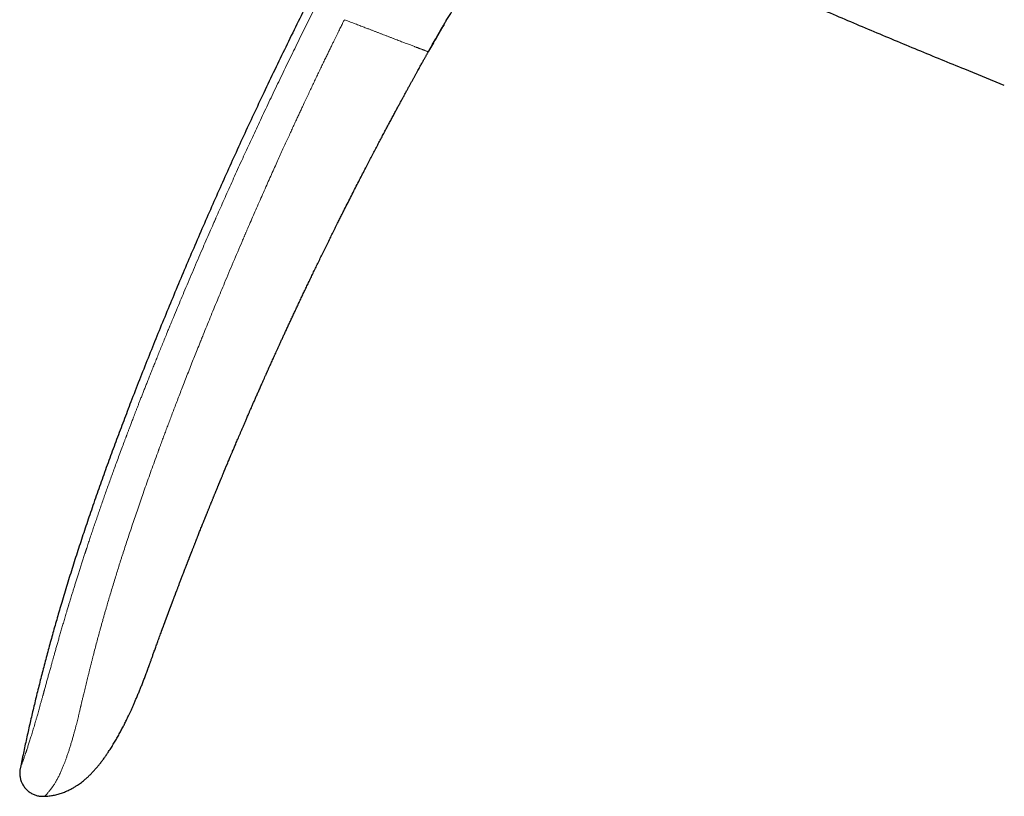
# Model space of a CAD drawing. Header units: millimetres. Extents: x 8 to 755, y 12 to 435.
# Tile 1 of 53: x 29 to 91, y 336 to 385. Entities that reach past the tile are written whole.
import ezdxf

# ---------------------------------------------------------------- set-up
doc = ezdxf.new("R2010")
doc.units = ezdxf.units.MM

msp = doc.modelspace()

# ---------------------------------------------------------------- linework, layer by layer
at = {"color": 7, "linetype": 'Continuous', "lineweight": 30}
for p, q in [((55.067, 383.331), (54.768, 382.799)), ((90.914, 380.654), (88.434, 381.662)), ((30.321, 336.002), (30.364, 335.997)), ((30.321, 336.001), (30.364, 335.997)), ((30.606, 335.987), (30.652, 335.987)), ((30.622, 335.987), (30.652, 335.988)), ((30.654, 335.99), (30.652, 335.987)), ((30.652, 335.987), (30.652, 335.987))]:
    msp.add_line(p, q, dxfattribs=at)
at = {"color": 7, "linetype": 'Continuous', "lineweight": 30, "flags": 128}
msp.add_lwpolyline([(37.164, 344.045), (37.164, 344.045), (37.164, 344.045), (37.163, 344.045), (37.163, 344.044), (37.163, 344.043), (37.162, 344.041), (37.162, 344.041), (37.162, 344.041), (37.162, 344.041), (37.162, 344.041), (37.162, 344.042), (37.163, 344.042), (37.163, 344.042), (37.163, 344.042), (37.163, 344.042)], dxfattribs=at)
at = {"color": 7, "linetype": 'Continuous', "lineweight": 30}
for points, knots in [([(78.5, 434.396), (78.156, 433.973), (77.469, 433.128), (76.45, 431.852), (75.439, 430.573), (74.439, 429.29), (73.448, 428.002), (72.485, 426.734), (71.55, 425.488), (70.642, 424.262), (69.742, 423.032), (68.85, 421.798), (67.967, 420.561), (67.092, 419.32), (66.225, 418.075), (65.367, 416.826), (64.517, 415.574), (63.679, 414.325), (62.855, 413.08), (62.043, 411.839), (61.239, 410.594), (60.438, 409.338), (59.64, 408.071), (58.845, 406.792), (58.058, 405.51), (57.278, 404.224), (56.511, 402.941), (55.756, 401.663), (55.013, 400.389), (54.277, 399.111), (53.543, 397.821), (52.812, 396.518), (52.084, 395.203), (51.363, 393.884), (50.649, 392.562), (49.943, 391.236), (49.245, 389.905), (48.54, 388.546), (47.829, 387.156), (47.114, 385.736), (46.406, 384.312), (45.706, 382.884), (45.015, 381.451), (44.344, 380.042), (43.693, 378.656), (43.063, 377.294), (42.439, 375.929), (41.823, 374.559), (41.213, 373.186), (40.61, 371.809), (40.014, 370.428), (39.424, 369.044), (38.84, 367.656), (38.266, 366.273), (37.703, 364.894), (37.15, 363.52), (36.605, 362.143), (36.095, 360.831), (35.619, 359.586), (35.177, 358.409), (34.742, 357.228), (34.315, 356.045), (33.896, 354.86), (33.494, 353.693), (33.108, 352.547), (32.739, 351.422), (32.379, 350.293), (32.028, 349.162), (31.706, 348.091), (31.412, 347.081), (31.143, 346.132), (30.883, 345.182), (30.629, 344.229), (30.384, 343.275), (30.151, 342.337), (29.93, 341.416), (29.72, 340.511), (29.517, 339.604), (29.321, 338.696), (29.196, 338.089), (29.134, 337.786)], [0, 0, 0, 0, 0.014954, 0.029882, 0.044786, 0.059666, 0.074523, 0.089358, 0.103326, 0.117276, 0.131208, 0.145123, 0.159023, 0.172907, 0.186776, 0.200631, 0.214473, 0.228302, 0.241872, 0.255431, 0.26898, 0.282519, 0.296295, 0.310062, 0.32382, 0.337571, 0.351315, 0.364808, 0.378295, 0.391776, 0.405254, 0.419002, 0.432747, 0.446489, 0.460229, 0.473968, 0.487705, 0.501442, 0.515979, 0.530517, 0.545057, 0.559598, 0.574142, 0.58869, 0.602409, 0.616132, 0.62986, 0.643592, 0.65733, 0.671074, 0.684824, 0.698583, 0.712349, 0.726124, 0.73966, 0.753202, 0.766749, 0.7803, 0.7918, 0.803301, 0.814802, 0.826303, 0.837802, 0.849299, 0.860136, 0.87097, 0.881802, 0.892629, 0.903453, 0.912471, 0.921486, 0.930498, 0.939509, 0.948518, 0.957526, 0.96602, 0.974513, 0.983008, 0.991503, 1, 1, 1, 1]), ([(55.532, 384.141), (55.532, 384.141), (55.532, 384.141), (55.535, 384.147), (55.541, 384.157), (55.549, 384.171), (55.559, 384.188), (55.572, 384.21), (55.587, 384.236), (55.605, 384.267), (55.628, 384.306), (55.656, 384.353), (55.687, 384.406), (55.719, 384.461), (55.751, 384.515), (55.783, 384.568), (55.814, 384.621), (55.845, 384.672), (55.892, 384.75), (55.955, 384.854), (56.034, 384.983), (56.113, 385.113), (56.194, 385.243), (56.248, 385.33), (56.275, 385.373)], [0, 0, 0, 0, 0.028629, 0.062809, 0.093567, 0.114747, 0.134859, 0.154711, 0.175344, 0.19789, 0.223357, 0.259275, 0.298069, 0.337512, 0.376237, 0.414276, 0.451771, 0.488853, 0.525641, 0.619215, 0.71315, 0.808385, 0.904231, 1, 1, 1, 1]), ([(88.434, 381.662), (87.944, 381.862), (86.963, 382.262), (85.494, 382.868), (84.026, 383.479), (82.561, 384.094), (81.098, 384.713), (80.124, 385.13), (79.637, 385.339)], [0, 0, 0, 0, 0.1666667, 0.3333333, 0.5, 0.6666667, 0.8333333, 1, 1, 1, 1]), ([(54.745, 382.759), (54.747, 382.762), (54.756, 382.778), (54.774, 382.81), (54.8, 382.858), (54.832, 382.914), (54.868, 382.978), (54.906, 383.047), (54.947, 383.118), (54.994, 383.203), (55.049, 383.299), (55.11, 383.407), (55.171, 383.515), (55.228, 383.614), (55.278, 383.703), (55.323, 383.781), (55.366, 383.855), (55.403, 383.92), (55.435, 383.975), (55.461, 384.021), (55.486, 384.063), (55.508, 384.1), (55.527, 384.134), (55.542, 384.159), (55.554, 384.179), (55.562, 384.193), (55.568, 384.204), (55.573, 384.213), (55.576, 384.217), (55.576, 384.217), (55.576, 384.217)], [0, 0, 0, 0, 0.006756, 0.030982, 0.056961, 0.090882, 0.127729, 0.167074, 0.208345, 0.251004, 0.312339, 0.374659, 0.436991, 0.498407, 0.545471, 0.591095, 0.635002, 0.677021, 0.707583, 0.737113, 0.765764, 0.793787, 0.821542, 0.849497, 0.870936, 0.89306, 0.916136, 0.940387, 0.974619, 1, 1, 1, 1]), ([(55.735, 384.487), (55.623, 384.297), (55.4, 383.917), (55.182, 383.534), (55.074, 383.343)], [0, 0, 0, 0, 0.501422, 1, 1, 1, 1]), ([(41.718, 355.89), (41.731, 355.923), (41.758, 355.987), (41.796, 356.08), (41.833, 356.169), (41.943, 356.434), (42.08, 356.761), (42.222, 357.1), (42.279, 357.236), (42.3, 357.287), (42.307, 357.303), (42.314, 357.319), (42.32, 357.334), (42.326, 357.347), (42.338, 357.377), (42.359, 357.425), (42.39, 357.499), (42.425, 357.583), (42.464, 357.676), (42.508, 357.778), (42.555, 357.891), (42.607, 358.013), (42.663, 358.144), (42.723, 358.285), (42.787, 358.436), (42.856, 358.596), (42.927, 358.763), (43.001, 358.935), (43.077, 359.112), (43.157, 359.298), (43.241, 359.493), (43.315, 359.664), (43.378, 359.811), (43.416, 359.899), (43.439, 359.952), (43.447, 359.969), (43.453, 359.982), (43.458, 359.995), (43.464, 360.008), (43.47, 360.021), (43.498, 360.086), (43.547, 360.2), (43.619, 360.364), (43.696, 360.54), (43.781, 360.736), (43.876, 360.951), (43.975, 361.176), (44.079, 361.411), (44.187, 361.655), (44.286, 361.879), (44.376, 362.081), (44.451, 362.251), (44.512, 362.387), (44.548, 362.466), (44.561, 362.495), (44.564, 362.503), (44.568, 362.511), (44.572, 362.519), (44.575, 362.527), (44.579, 362.535), (44.587, 362.554), (44.601, 362.586), (44.622, 362.633), (44.647, 362.688), (44.675, 362.75), (44.706, 362.819), (44.742, 362.9), (44.784, 362.993), (44.832, 363.098), (44.883, 363.213), (44.939, 363.338), (45, 363.47), (45.064, 363.612), (45.132, 363.762), (45.204, 363.92), (45.281, 364.09), (45.363, 364.269), (45.45, 364.46), (45.541, 364.659), (45.637, 364.868), (45.738, 365.087), (45.843, 365.315), (45.951, 365.548), (46.062, 365.786), (46.175, 366.029), (46.292, 366.28), (46.413, 366.54), (46.539, 366.808), (46.669, 367.084), (46.8, 367.361), (46.931, 367.637), (47.062, 367.912), (47.197, 368.195), (47.335, 368.484), (47.477, 368.781), (47.623, 369.084), (47.773, 369.394), (47.927, 369.712), (48.085, 370.036), (48.247, 370.367), (48.413, 370.705), (48.576, 371.036), (48.735, 371.359), (48.891, 371.673), (49.017, 371.927), (49.113, 372.119), (49.177, 372.247), (49.241, 372.375), (49.306, 372.505), (49.371, 372.635), (49.487, 372.865), (49.651, 373.191), (49.863, 373.609), (50.07, 374.017), (50.274, 374.416), (50.474, 374.805), (50.67, 375.185), (50.856, 375.546), (51.033, 375.887), (51.202, 376.21), (51.367, 376.525), (51.528, 376.833), (51.685, 377.132), (51.839, 377.424), (51.99, 377.707), (52.136, 377.983), (52.279, 378.251), (52.418, 378.511), (52.553, 378.763), (52.683, 379.004), (52.805, 379.232), (52.922, 379.448), (53.036, 379.658), (53.146, 379.861), (53.253, 380.058), (53.359, 380.251), (53.461, 380.439), (53.56, 380.62), (53.655, 380.793), (53.746, 380.959), (53.833, 381.117), (53.919, 381.273), (54.003, 381.426), (54.086, 381.576), (54.164, 381.716), (54.237, 381.848), (54.304, 381.969), (54.366, 382.08), (54.422, 382.18), (54.473, 382.273), (54.521, 382.358), (54.564, 382.435), (54.602, 382.504), (54.637, 382.566), (54.667, 382.619), (54.692, 382.665), (54.714, 382.703), (54.731, 382.734), (54.74, 382.751), (54.745, 382.759)], [0, 0, 0, 0, 0.0035617, 0.0069904, 0.0101006, 0.0132107, 0.0357806, 0.0457113, 0.0500809, 0.0506531, 0.0512253, 0.0517975, 0.0523697, 0.0529419, 0.0532325, 0.0555618, 0.0582417, 0.0612722, 0.0646534, 0.0683852, 0.0724677, 0.0769008, 0.0816845, 0.0868189, 0.0923039, 0.0981395, 0.1043258, 0.1104797, 0.1169453, 0.1237227, 0.1308117, 0.1382125, 0.1424836, 0.1468521, 0.1478122, 0.148282, 0.1487539, 0.1492279, 0.1497038, 0.1501818, 0.1506619, 0.1568339, 0.1626131, 0.1686456, 0.1761574, 0.1840282, 0.192258, 0.2008468, 0.2097946, 0.2191013, 0.2254404, 0.2319359, 0.2377813, 0.2403916, 0.2406861, 0.2409808, 0.2412759, 0.2415712, 0.2418669, 0.2421628, 0.242459, 0.2439159, 0.2456466, 0.2476511, 0.2499294, 0.2524816, 0.2553075, 0.258827, 0.2626956, 0.2669131, 0.2714796, 0.2763951, 0.2815626, 0.2870667, 0.2929075, 0.2990849, 0.3057355, 0.3127366, 0.3200882, 0.3277903, 0.335843, 0.3442462, 0.353, 0.3616435, 0.3706036, 0.3798803, 0.3894735, 0.3993833, 0.4096097, 0.4201526, 0.430095, 0.4403035, 0.4507779, 0.4615183, 0.4725248, 0.4837972, 0.4953356, 0.50714, 0.5192104, 0.5315469, 0.5441493, 0.5570177, 0.5685619, 0.5803122, 0.5922684, 0.5970218, 0.6018071, 0.6066241, 0.6114729, 0.6163535, 0.6212659, 0.6372941, 0.6529764, 0.6683131, 0.683304, 0.6979492, 0.7122486, 0.7262023, 0.7386894, 0.7508861, 0.7627922, 0.7744079, 0.785733, 0.7967676, 0.8075116, 0.8179652, 0.8281282, 0.8380008, 0.8475828, 0.8568743, 0.8653688, 0.873605, 0.8815829, 0.8893026, 0.896764, 0.9042009, 0.9113622, 0.9182478, 0.9248578, 0.9311922, 0.937251, 0.9430341, 0.9490773, 0.9547869, 0.960163, 0.9652056, 0.9699148, 0.9740667, 0.9779196, 0.9814735, 0.9847282, 0.9876839, 0.9903406, 0.9926981, 0.9947567, 0.9965161, 0.9979765, 0.9991378, 1, 1, 1, 1]), ([(38.012, 346.391), (38.016, 346.403), (38.024, 346.424), (38.035, 346.453), (38.044, 346.479), (38.053, 346.502), (38.062, 346.528), (38.073, 346.558), (38.087, 346.596), (38.103, 346.638), (38.12, 346.684), (38.135, 346.725), (38.148, 346.762), (38.162, 346.799), (38.178, 346.841), (38.193, 346.883), (38.208, 346.924), (38.223, 346.964), (38.236, 346.999), (38.245, 347.024), (38.252, 347.042), (38.259, 347.062), (38.268, 347.086), (38.277, 347.11), (38.286, 347.133), (38.292, 347.151), (38.298, 347.167), (38.304, 347.183), (38.312, 347.203), (38.32, 347.226), (38.329, 347.249), (38.337, 347.271), (38.345, 347.292), (38.354, 347.317), (38.364, 347.344), (38.375, 347.374), (38.385, 347.402), (38.395, 347.426), (38.404, 347.45), (38.414, 347.477), (38.424, 347.506), (38.435, 347.535), (38.445, 347.562), (38.455, 347.588), (38.465, 347.615), (38.475, 347.641), (38.484, 347.667), (38.493, 347.69), (38.501, 347.712), (38.51, 347.736), (38.52, 347.763), (38.531, 347.792), (38.543, 347.825), (38.557, 347.861), (38.573, 347.905), (38.591, 347.951), (38.608, 347.998), (38.624, 348.04), (38.638, 348.076), (38.65, 348.108), (38.66, 348.136), (38.671, 348.163), (38.681, 348.19), (38.692, 348.219), (38.705, 348.254), (38.72, 348.295), (38.741, 348.35), (38.765, 348.415), (38.792, 348.486), (38.816, 348.549), (38.837, 348.605), (38.855, 348.652), (38.87, 348.691), (38.882, 348.724), (38.893, 348.753), (38.905, 348.784), (38.917, 348.817), (38.932, 348.855), (38.949, 348.901), (38.971, 348.957), (38.996, 349.024), (39.026, 349.101), (39.059, 349.189), (39.095, 349.283), (39.132, 349.382), (39.172, 349.485), (39.213, 349.593), (39.255, 349.703), (39.296, 349.81), (39.336, 349.913), (39.378, 350.021), (39.42, 350.132), (39.463, 350.244), (39.503, 350.346), (39.535, 350.429), (39.561, 350.496), (39.581, 350.549), (39.601, 350.599), (39.619, 350.647), (39.637, 350.693), (39.653, 350.735), (39.669, 350.776), (39.685, 350.818), (39.703, 350.864), (39.722, 350.912), (39.74, 350.959), (39.757, 351.003), (39.774, 351.046), (39.79, 351.087), (39.805, 351.126), (39.819, 351.161), (39.833, 351.197), (39.848, 351.237), (39.865, 351.28), (39.884, 351.328), (39.906, 351.385), (39.933, 351.453), (39.964, 351.533), (39.998, 351.619), (40.031, 351.704), (40.063, 351.786), (40.093, 351.86), (40.12, 351.929), (40.145, 351.993), (40.168, 352.051), (40.19, 352.108), (40.213, 352.167), (40.238, 352.23), (40.265, 352.297), (40.3, 352.386), (40.342, 352.492), (40.393, 352.621), (40.446, 352.754), (40.499, 352.888), (40.55, 353.015), (40.6, 353.142), (40.653, 353.273), (40.697, 353.383), (40.73, 353.466), (40.752, 353.521), (40.775, 353.579), (40.8, 353.641), (40.826, 353.706), (40.852, 353.768), (40.877, 353.833), (40.905, 353.901), (40.936, 353.978), (40.968, 354.058), (41, 354.136), (41.031, 354.212), (41.059, 354.281), (41.085, 354.346), (41.11, 354.408), (41.135, 354.468), (41.16, 354.531), (41.188, 354.598), (41.216, 354.667), (41.243, 354.734), (41.269, 354.799), (41.295, 354.861), (41.319, 354.921), (41.344, 354.981), (41.367, 355.039), (41.391, 355.096), (41.414, 355.153), (41.438, 355.212), (41.463, 355.271), (41.488, 355.333), (41.514, 355.396), (41.54, 355.46), (41.564, 355.518), (41.581, 355.56), (41.593, 355.588), (41.601, 355.607), (41.61, 355.63), (41.622, 355.659), (41.637, 355.694), (41.654, 355.735), (41.673, 355.782), (41.695, 355.835), (41.71, 355.872), (41.718, 355.892)], [0, 0, 0, 0, 0.004371, 0.008068, 0.011106, 0.013763, 0.0162, 0.020474, 0.024638, 0.029982, 0.035592, 0.041004, 0.044691, 0.048654, 0.054127, 0.059256, 0.06339, 0.068289, 0.072988, 0.075111, 0.076989, 0.079216, 0.081872, 0.084906, 0.08756, 0.089574, 0.090959, 0.092708, 0.094997, 0.097767, 0.100363, 0.102597, 0.105033, 0.107572, 0.110667, 0.114171, 0.117252, 0.119778, 0.122197, 0.125169, 0.128503, 0.13173, 0.134615, 0.137342, 0.140028, 0.143162, 0.145928, 0.148177, 0.150578, 0.153056, 0.155921, 0.159168, 0.162334, 0.166302, 0.170712, 0.176133, 0.181042, 0.185339, 0.18945, 0.192435, 0.195339, 0.198164, 0.200909, 0.20376, 0.207305, 0.211589, 0.216565, 0.224494, 0.231952, 0.238539, 0.244247, 0.249169, 0.253201, 0.256393, 0.259336, 0.262203, 0.265842, 0.269552, 0.274098, 0.279979, 0.286909, 0.29489, 0.303924, 0.314014, 0.323896, 0.33462, 0.346105, 0.357361, 0.368597, 0.379263, 0.389355, 0.401971, 0.413553, 0.424099, 0.433608, 0.43938, 0.44484, 0.450034, 0.454962, 0.459624, 0.46428, 0.468044, 0.472387, 0.47731, 0.482463, 0.487306, 0.491833, 0.496043, 0.500634, 0.504625, 0.508073, 0.511717, 0.515786, 0.520278, 0.525194, 0.530555, 0.538035, 0.546344, 0.555483, 0.5646, 0.572985, 0.580742, 0.587888, 0.59444, 0.600412, 0.60604, 0.61208, 0.618674, 0.625683, 0.633063, 0.646295, 0.658792, 0.673214, 0.687545, 0.700587, 0.712933, 0.726887, 0.741485, 0.747243, 0.752876, 0.758653, 0.765176, 0.772289, 0.778847, 0.784658, 0.792366, 0.800313, 0.808583, 0.817344, 0.824816, 0.83221, 0.838929, 0.845195, 0.851356, 0.857777, 0.864944, 0.872318, 0.879275, 0.88597, 0.892445, 0.898729, 0.904863, 0.911171, 0.916742, 0.922852, 0.929068, 0.935207, 0.941233, 0.948393, 0.955121, 0.961239, 0.966554, 0.968234, 0.970005, 0.972399, 0.975445, 0.979145, 0.983415, 0.988314, 0.993842, 1, 1, 1, 1]), ([(37.163, 344.042), (37.163, 344.043), (37.164, 344.045), (37.168, 344.058), (37.175, 344.078), (37.186, 344.107), (37.199, 344.144), (37.215, 344.189), (37.234, 344.242), (37.256, 344.303), (37.28, 344.371), (37.307, 344.446), (37.336, 344.528), (37.368, 344.618), (37.403, 344.714), (37.44, 344.817), (37.479, 344.927), (37.521, 345.043), (37.565, 345.165), (37.612, 345.294), (37.661, 345.43), (37.713, 345.573), (37.766, 345.72), (37.821, 345.871), (37.878, 346.025), (37.936, 346.185), (37.981, 346.309), (38.008, 346.381), (38.014, 346.398)], [0, 0, 0, 0, 0.039776, 0.079465, 0.119141, 0.158876, 0.198745, 0.238819, 0.279171, 0.319403, 0.359322, 0.399002, 0.438513, 0.477931, 0.517329, 0.556782, 0.595905, 0.634961, 0.674032, 0.713198, 0.752538, 0.792132, 0.832058, 0.870933, 0.909922, 0.94909, 0.988497, 1, 1, 1, 1]), ([(30.654, 335.989), (30.7, 335.991), (30.794, 335.995), (30.936, 336.009), (31.079, 336.028), (31.217, 336.052), (31.356, 336.083), (31.497, 336.119), (31.638, 336.161), (31.772, 336.206), (31.899, 336.254), (32.019, 336.304), (32.136, 336.357), (32.25, 336.412), (32.36, 336.47), (32.462, 336.527), (32.557, 336.582), (32.644, 336.636), (32.74, 336.699), (32.849, 336.774), (32.972, 336.864), (33.105, 336.97), (33.249, 337.091), (33.403, 337.231), (33.556, 337.381), (33.708, 337.539), (33.858, 337.706), (34.004, 337.879), (34.146, 338.056), (34.284, 338.235), (34.419, 338.419), (34.549, 338.605), (34.692, 338.816), (34.846, 339.053), (35.008, 339.316), (35.161, 339.577), (35.307, 339.836), (35.423, 340.05), (35.513, 340.219), (35.577, 340.343), (35.64, 340.466), (35.702, 340.589), (35.764, 340.713), (35.827, 340.842), (35.892, 340.977), (35.963, 341.128), (36.041, 341.295), (36.125, 341.479), (36.212, 341.674), (36.302, 341.879), (36.395, 342.095), (36.49, 342.321), (36.585, 342.551), (36.68, 342.783), (36.774, 343.019), (36.869, 343.263), (36.967, 343.517), (37.066, 343.779), (37.131, 343.957), (37.165, 344.048)], [0, 0, 0, 0, 0.012415, 0.025997, 0.039181, 0.051973, 0.064377, 0.07836, 0.091819, 0.104753, 0.11716, 0.129036, 0.140379, 0.152444, 0.163832, 0.174537, 0.184558, 0.193893, 0.202591, 0.216234, 0.230162, 0.244383, 0.262917, 0.281951, 0.301497, 0.321561, 0.342143, 0.363241, 0.383594, 0.404378, 0.4254, 0.446169, 0.466665, 0.49542, 0.52365, 0.551364, 0.57857, 0.605271, 0.6182, 0.631006, 0.643692, 0.656256, 0.668734, 0.681746, 0.695515, 0.710041, 0.72757, 0.746088, 0.765594, 0.786087, 0.807564, 0.830024, 0.853467, 0.87582, 0.899, 0.923007, 0.947843, 0.973507, 1, 1, 1, 1]), ([(29.134, 337.786), (29.127, 337.754), (29.114, 337.691), (29.099, 337.593), (29.091, 337.49), (29.09, 337.382), (29.1, 337.27), (29.12, 337.154), (29.15, 337.037), (29.185, 336.93), (29.215, 336.865), (29.227, 336.837)], [0, 0, 0, 0, 0.09895, 0.20034, 0.30595, 0.416741, 0.532903, 0.653908, 0.778651, 0.905658, 1, 1, 1, 1]), ([(29.227, 336.837), (29.231, 336.829), (29.25, 336.782), (29.295, 336.702), (29.361, 336.598), (29.436, 336.502), (29.516, 336.414), (29.603, 336.334), (29.694, 336.261), (29.79, 336.196), (29.889, 336.139), (29.992, 336.09), (30.097, 336.051), (30.206, 336.021), (30.317, 336), (30.432, 335.989), (30.544, 335.985), (30.618, 335.987), (30.652, 335.988)], [0, 0, 0, 0, 0.014952, 0.085775, 0.155593, 0.224167, 0.291686, 0.358447, 0.424559, 0.49001, 0.554767, 0.618864, 0.682467, 0.745922, 0.809767, 0.874709, 0.941574, 1, 1, 1, 1])]:
    msp.add_open_spline(points, degree=3, knots=knots, dxfattribs=at)
at = {"color": 252, "linetype": 'Continuous', "lineweight": 0}
for points, knots in [([(29.134, 337.786), (29.134, 337.787), (29.135, 337.789), (29.141, 337.805), (29.151, 337.83), (29.164, 337.865), (29.18, 337.907), (29.197, 337.953), (29.211, 337.99), (29.219, 338.011), (29.222, 338.017), (29.224, 338.023), (29.226, 338.029), (29.228, 338.036), (29.231, 338.042), (29.238, 338.062), (29.252, 338.097), (29.272, 338.152), (29.294, 338.21), (29.317, 338.272), (29.341, 338.338), (29.366, 338.408), (29.392, 338.482), (29.42, 338.562), (29.45, 338.646), (29.476, 338.724), (29.501, 338.796), (29.521, 338.856), (29.535, 338.899), (29.543, 338.923), (29.545, 338.93), (29.548, 338.938), (29.55, 338.945), (29.553, 338.953), (29.567, 338.995), (29.592, 339.073), (29.631, 339.193), (29.671, 339.319), (29.713, 339.45), (29.755, 339.587), (29.799, 339.73), (29.845, 339.879), (29.892, 340.033), (29.94, 340.193), (29.989, 340.358), (30.039, 340.53), (30.091, 340.707), (30.144, 340.889), (30.194, 341.064), (30.242, 341.231), (30.287, 341.389), (30.333, 341.553), (30.381, 341.724), (30.432, 341.906), (30.487, 342.101), (30.529, 342.252), (30.556, 342.35), (30.567, 342.392), (30.579, 342.434), (30.591, 342.477), (30.603, 342.519), (30.615, 342.563), (30.627, 342.606), (30.655, 342.71), (30.702, 342.878), (30.767, 343.115), (30.835, 343.361), (30.907, 343.618), (30.981, 343.884), (31.041, 344.101), (31.087, 344.265), (31.114, 344.364), (31.14, 344.454), (31.162, 344.536), (31.185, 344.618), (31.209, 344.701), (31.247, 344.836), (31.3, 345.025), (31.37, 345.272), (31.443, 345.529), (31.519, 345.796), (31.599, 346.071), (31.681, 346.356), (31.766, 346.649), (31.855, 346.951), (31.947, 347.261), (32.035, 347.557), (32.104, 347.787), (32.142, 347.915), (32.156, 347.961), (32.159, 347.972), (32.163, 347.983), (32.166, 347.994), (32.179, 348.038), (32.203, 348.116), (32.24, 348.239), (32.281, 348.373), (32.326, 348.521), (32.378, 348.692), (32.439, 348.888), (32.508, 349.112), (32.58, 349.345), (32.656, 349.589), (32.736, 349.842), (32.82, 350.105), (32.907, 350.379), (32.994, 350.65), (33.081, 350.918), (33.144, 351.112), (33.186, 351.241), (33.206, 351.302), (33.226, 351.363), (33.246, 351.425), (33.265, 351.483), (33.282, 351.533), (33.324, 351.662), (33.394, 351.874), (33.495, 352.178), (33.6, 352.49), (33.707, 352.809), (33.818, 353.136), (33.93, 353.464), (34.044, 353.793), (34.158, 354.122), (34.275, 354.458), (34.396, 354.801), (34.519, 355.15), (34.646, 355.506), (34.776, 355.869), (34.91, 356.239), (35.046, 356.615), (35.191, 357.011), (35.344, 357.427), (35.5, 357.846), (35.624, 358.18), (35.705, 358.394), (35.737, 358.48), (35.749, 358.512), (35.752, 358.52), (35.756, 358.529), (35.759, 358.538), (35.762, 358.546), (35.765, 358.555), (35.771, 358.571), (35.781, 358.598), (35.796, 358.637), (35.813, 358.683), (35.834, 358.736), (35.857, 358.798), (35.884, 358.869), (35.914, 358.949), (35.947, 359.037), (35.984, 359.133), (36.023, 359.237), (36.066, 359.349), (36.112, 359.469), (36.161, 359.599), (36.215, 359.74), (36.273, 359.891), (36.335, 360.052), (36.4, 360.221), (36.469, 360.399), (36.543, 360.59), (36.623, 360.796), (36.708, 361.016), (36.798, 361.246), (36.892, 361.486), (36.99, 361.734), (37.091, 361.991), (37.196, 362.256), (37.305, 362.531), (37.419, 362.817), (37.538, 363.115), (37.663, 363.425), (37.791, 363.745), (37.925, 364.075), (38.063, 364.414), (38.205, 364.764), (38.336, 365.085), (38.435, 365.327), (38.487, 365.452), (38.505, 365.495), (38.508, 365.504), (38.512, 365.512), (38.515, 365.52), (38.518, 365.528), (38.547, 365.597), (38.622, 365.78), (38.782, 366.166), (39.069, 366.857), (39.486, 367.853), (39.999, 369.064), (40.52, 370.278), (40.936, 371.235), (41.202, 371.843), (41.31, 372.088), (41.35, 372.179), (41.363, 372.208), (41.375, 372.236), (41.388, 372.264), (41.4, 372.293), (41.483, 372.481), (41.638, 372.833), (41.868, 373.35), (42.103, 373.876), (42.343, 374.411), (42.588, 374.955), (42.839, 375.508), (43.087, 376.053), (43.334, 376.591), (43.578, 377.121), (43.827, 377.658), (44.081, 378.203), (44.339, 378.754), (44.603, 379.313), (44.871, 379.879), (45.144, 380.453), (45.422, 381.033), (45.706, 381.621), (45.994, 382.215), (46.282, 382.806), (46.569, 383.391), (46.855, 383.971), (47.146, 384.557), (47.442, 385.15), (47.642, 385.546), (47.742, 385.746)], [0, 0, 0, 0, 0.0088095, 0.0176061, 0.0263938, 0.0351767, 0.042905, 0.0506356, 0.0574425, 0.0582069, 0.0589714, 0.0597359, 0.0605005, 0.0612652, 0.06203, 0.0627949, 0.0685198, 0.0741151, 0.0795825, 0.0849236, 0.09014, 0.0952336, 0.1002065, 0.1051886, 0.1100482, 0.1147878, 0.1178518, 0.1208657, 0.1234772, 0.1238164, 0.124155, 0.1244929, 0.1248302, 0.1251668, 0.1255028, 0.1303664, 0.1351522, 0.1398647, 0.1445085, 0.1490885, 0.1536096, 0.1580772, 0.1624965, 0.1668733, 0.1712133, 0.1755223, 0.1798064, 0.1840717, 0.1883245, 0.1916566, 0.1950311, 0.198452, 0.2019232, 0.2054482, 0.2093922, 0.2134101, 0.2142084, 0.2150097, 0.2158141, 0.2166217, 0.2174323, 0.2182461, 0.2190631, 0.2198834, 0.2241048, 0.2284682, 0.2329766, 0.2376329, 0.2424394, 0.2473986, 0.249309, 0.2512415, 0.2526961, 0.2541346, 0.2555916, 0.2570672, 0.2585614, 0.2627669, 0.2671143, 0.271671, 0.2763751, 0.2812272, 0.2862279, 0.2913777, 0.2966769, 0.3021261, 0.3077256, 0.3122369, 0.3142515, 0.3144639, 0.3146497, 0.3148361, 0.3150232, 0.3152109, 0.3171542, 0.3191668, 0.3216533, 0.3242383, 0.3269217, 0.3306697, 0.3345944, 0.3386958, 0.3429738, 0.3474286, 0.3520602, 0.3568687, 0.3618539, 0.3663873, 0.3710577, 0.372125, 0.3731992, 0.3742803, 0.3753683, 0.3764633, 0.3773559, 0.3780275, 0.3832573, 0.3886264, 0.3941349, 0.3997827, 0.4055698, 0.4114963, 0.4172118, 0.4230513, 0.4290146, 0.4351019, 0.441313, 0.447648, 0.4541068, 0.4606895, 0.467396, 0.4742263, 0.4818824, 0.4896882, 0.496681, 0.4997945, 0.5011715, 0.5013264, 0.5014812, 0.5016362, 0.5017912, 0.5019462, 0.5021014, 0.5022565, 0.5028222, 0.5035188, 0.5043465, 0.5053052, 0.5063949, 0.50768, 0.5091096, 0.5106837, 0.5124021, 0.514265, 0.5162723, 0.518424, 0.5207201, 0.5232804, 0.5259991, 0.5288764, 0.531912, 0.535106, 0.5384584, 0.5422312, 0.5461862, 0.5503234, 0.5546429, 0.5591444, 0.5637429, 0.5685169, 0.5734666, 0.5785917, 0.5840024, 0.5895956, 0.5953715, 0.6013298, 0.6074706, 0.6137936, 0.6202989, 0.6248831, 0.6269274, 0.6271021, 0.6272461, 0.62739, 0.627534, 0.6276779, 0.6278219, 0.631329, 0.6375985, 0.6488155, 0.6689139, 0.691858, 0.7149143, 0.7352972, 0.7442935, 0.7482573, 0.7487766, 0.749296, 0.7498154, 0.7503349, 0.7508544, 0.751374, 0.7606815, 0.7701609, 0.779812, 0.789635, 0.7996297, 0.8097962, 0.8201344, 0.829762, 0.8395338, 0.8494499, 0.8595102, 0.8697147, 0.8800635, 0.8905565, 0.9011938, 0.9119754, 0.9229012, 0.9339714, 0.9451859, 0.9558919, 0.9667262, 0.977689, 0.9887802, 1, 1, 1, 1]), ([(49.476, 384.78), (49.461, 384.751), (49.43, 384.689), (49.381, 384.59), (49.327, 384.479), (49.266, 384.356), (49.2, 384.222), (49.129, 384.079), (49.055, 383.927), (48.977, 383.768), (48.894, 383.598), (48.806, 383.418), (48.709, 383.219), (48.603, 383.001), (48.487, 382.762), (48.365, 382.51), (48.237, 382.245), (48.103, 381.966), (47.964, 381.675), (47.822, 381.379), (47.679, 381.079), (47.536, 380.777), (47.387, 380.463), (47.234, 380.139), (47.076, 379.803), (46.946, 379.526), (46.848, 379.316), (46.785, 379.181), (46.726, 379.055), (46.669, 378.933), (46.611, 378.808), (46.552, 378.68), (46.491, 378.55), (46.407, 378.368), (46.297, 378.13), (46.16, 377.834), (46.016, 377.52), (45.863, 377.187), (45.702, 376.835), (45.536, 376.47), (45.365, 376.093), (45.186, 375.696), (44.998, 375.277), (44.801, 374.837), (44.598, 374.383), (44.391, 373.914), (44.178, 373.432), (43.969, 372.956), (43.764, 372.488), (43.564, 372.028), (43.417, 371.688), (43.325, 371.474), (43.293, 371.4), (43.267, 371.339), (43.245, 371.288), (43.222, 371.236), (43.2, 371.184), (43.145, 371.055), (42.91, 370.509), (42.501, 369.548), (41.983, 368.316), (41.501, 367.156), (41.054, 366.068), (40.753, 365.325), (40.592, 364.927), (40.569, 364.871), (40.547, 364.815), (40.524, 364.759), (40.502, 364.703), (40.479, 364.647), (40.453, 364.583), (40.371, 364.379), (40.242, 364.058), (40.071, 363.627), (39.901, 363.199), (39.727, 362.759), (39.55, 362.307), (39.38, 361.873), (39.219, 361.457), (39.065, 361.059), (38.918, 360.675), (38.776, 360.304), (38.64, 359.948), (38.511, 359.606), (38.386, 359.274), (38.266, 358.954), (38.151, 358.646), (38.053, 358.383), (37.972, 358.163), (37.908, 357.991), (37.865, 357.875), (37.843, 357.814), (37.838, 357.799), (37.832, 357.785), (37.827, 357.77), (37.822, 357.756), (37.816, 357.741), (37.811, 357.727), (37.739, 357.531), (37.603, 357.158), (37.405, 356.61), (37.212, 356.071), (37.025, 355.543), (36.844, 355.027), (36.669, 354.525), (36.5, 354.035), (36.337, 353.555), (36.179, 353.086), (36.025, 352.627), (35.877, 352.178), (35.734, 351.74), (35.629, 351.416), (35.561, 351.203), (35.527, 351.097), (35.493, 350.993), (35.46, 350.889), (35.426, 350.78), (35.387, 350.659), (35.32, 350.446), (35.227, 350.149), (35.106, 349.76), (34.985, 349.363), (34.862, 348.96), (34.746, 348.571), (34.634, 348.194), (34.54, 347.871), (34.461, 347.597), (34.396, 347.372), (34.332, 347.145), (34.267, 346.913), (34.201, 346.674), (34.122, 346.387), (34.031, 346.05), (33.927, 345.662), (33.822, 345.263), (33.735, 344.93), (33.668, 344.667), (33.619, 344.477), (33.57, 344.284), (33.521, 344.089), (33.471, 343.892), (33.422, 343.693), (33.359, 343.438), (33.283, 343.13), (33.196, 342.772), (33.12, 342.458), (33.055, 342.188), (33.003, 341.971), (32.968, 341.822), (32.949, 341.74), (32.943, 341.714), (32.937, 341.689), (32.931, 341.663), (32.925, 341.638), (32.904, 341.549), (32.87, 341.402), (32.822, 341.201), (32.776, 341.011), (32.733, 340.833), (32.692, 340.666), (32.656, 340.524), (32.625, 340.404), (32.598, 340.301), (32.572, 340.199), (32.545, 340.099), (32.518, 340), (32.491, 339.901), (32.451, 339.756), (32.397, 339.567), (32.328, 339.335), (32.258, 339.108), (32.187, 338.885), (32.114, 338.667), (32.044, 338.466), (31.978, 338.282), (31.915, 338.113), (31.851, 337.95), (31.79, 337.799), (31.732, 337.659), (31.678, 337.535), (31.641, 337.453), (31.62, 337.409), (31.614, 337.395), (31.607, 337.381), (31.601, 337.367), (31.594, 337.353), (31.574, 337.31), (31.538, 337.237), (31.488, 337.137), (31.436, 337.04), (31.386, 336.949), (31.336, 336.864), (31.29, 336.789), (31.259, 336.739), (31.242, 336.713), (31.238, 336.707), (31.234, 336.7), (31.229, 336.694), (31.225, 336.687), (31.221, 336.681), (31.217, 336.675), (31.2, 336.651), (31.174, 336.611), (31.138, 336.56), (31.105, 336.515), (31.075, 336.475), (31.048, 336.439), (31.023, 336.408), (31.002, 336.382), (30.984, 336.359), (30.969, 336.341), (30.955, 336.325), (30.943, 336.31), (30.933, 336.298), (30.924, 336.288), (30.918, 336.281), (30.915, 336.277), (30.913, 336.276), (30.913, 336.275), (30.913, 336.275), (30.913, 336.275), (30.913, 336.275), (30.913, 336.275), (30.913, 336.275), (30.893, 336.251), (30.855, 336.207), (30.806, 336.151), (30.764, 336.105), (30.729, 336.066), (30.7, 336.036), (30.679, 336.014), (30.664, 335.999), (30.656, 335.991), (30.655, 335.99), (30.654, 335.99)], [0, 0, 0, 0, 0.001606, 0.003428, 0.005466, 0.007721, 0.010192, 0.012879, 0.01561, 0.018533, 0.021648, 0.024955, 0.028454, 0.032591, 0.036968, 0.041584, 0.046439, 0.051533, 0.056866, 0.062439, 0.067756, 0.073274, 0.078993, 0.084912, 0.091031, 0.097349, 0.100062, 0.102503, 0.10469, 0.106921, 0.109196, 0.111513, 0.113875, 0.11628, 0.12146, 0.12683, 0.132391, 0.138561, 0.144948, 0.151554, 0.158378, 0.16542, 0.173127, 0.18108, 0.189279, 0.197725, 0.206418, 0.215359, 0.223432, 0.231697, 0.240152, 0.241768, 0.243204, 0.244132, 0.24506, 0.245988, 0.246915, 0.247842, 0.252937, 0.27632, 0.299512, 0.319039, 0.338434, 0.357702, 0.358696, 0.35969, 0.360683, 0.361676, 0.362668, 0.36366, 0.364708, 0.366072, 0.37451, 0.381848, 0.389, 0.397272, 0.40528, 0.413024, 0.420312, 0.42735, 0.434136, 0.440672, 0.446959, 0.452997, 0.458787, 0.464475, 0.469902, 0.475071, 0.478341, 0.481497, 0.484182, 0.484441, 0.484699, 0.484957, 0.485213, 0.485469, 0.485724, 0.485978, 0.486231, 0.496024, 0.505637, 0.51507, 0.524322, 0.533389, 0.542114, 0.550657, 0.559015, 0.567189, 0.575176, 0.582974, 0.590585, 0.598008, 0.599844, 0.60167, 0.603483, 0.605284, 0.607074, 0.609135, 0.611571, 0.618148, 0.624549, 0.631737, 0.638691, 0.645412, 0.6519, 0.658156, 0.662128, 0.666001, 0.669805, 0.673834, 0.677951, 0.682155, 0.68863, 0.695306, 0.702187, 0.709277, 0.71253, 0.715826, 0.719167, 0.722553, 0.725985, 0.729461, 0.732979, 0.739348, 0.745688, 0.75199, 0.756125, 0.760238, 0.763838, 0.764308, 0.764777, 0.765247, 0.765716, 0.766185, 0.766653, 0.770629, 0.774426, 0.778047, 0.781495, 0.784771, 0.787895, 0.789989, 0.792086, 0.794188, 0.796294, 0.798405, 0.80052, 0.802642, 0.80788, 0.81323, 0.818694, 0.824274, 0.829971, 0.835786, 0.840763, 0.845822, 0.850962, 0.856183, 0.86084, 0.865556, 0.869756, 0.870309, 0.870864, 0.871419, 0.871975, 0.872532, 0.87309, 0.877328, 0.881736, 0.886315, 0.891069, 0.8954, 0.899871, 0.903923, 0.904327, 0.904732, 0.905138, 0.905545, 0.905953, 0.906362, 0.906773, 0.907184, 0.911052, 0.91469, 0.918097, 0.921271, 0.92421, 0.926913, 0.929378, 0.931338, 0.933114, 0.934706, 0.936111, 0.937465, 0.938585, 0.939376, 0.939667, 0.939783, 0.939833, 0.939854, 0.939863, 0.939867, 0.939869, 0.93987, 0.93987, 0.947595, 0.955208, 0.962704, 0.970079, 0.977329, 0.984323, 0.991191, 0.997929, 1, 1, 1, 1]), ([(54.745, 382.759), (54.743, 382.759), (54.739, 382.761), (54.721, 382.768), (54.693, 382.78), (54.653, 382.796), (54.6, 382.817), (54.539, 382.841), (54.475, 382.865), (54.411, 382.889), (54.335, 382.918), (54.266, 382.944), (54.209, 382.965), (54.169, 382.98), (54.127, 382.996), (54.082, 383.013), (54.035, 383.032), (53.985, 383.051), (53.932, 383.071), (53.865, 383.097), (53.781, 383.129), (53.676, 383.169), (53.561, 383.213), (53.433, 383.261), (53.294, 383.314), (53.149, 383.369), (53.004, 383.425), (52.862, 383.48), (52.718, 383.535), (52.595, 383.583), (52.494, 383.622), (52.417, 383.652), (52.339, 383.681), (52.262, 383.711), (52.185, 383.741), (52.079, 383.782), (51.943, 383.834), (51.774, 383.899), (51.603, 383.965), (51.432, 384.03), (51.26, 384.096), (51.089, 384.162), (50.888, 384.239), (50.652, 384.329), (50.375, 384.435), (50.086, 384.545), (49.786, 384.66), (49.58, 384.74), (49.476, 384.78)], [0, 0, 0, 0, 0.0452373, 0.0904274, 0.1355545, 0.1806078, 0.2255808, 0.2700528, 0.2998841, 0.3303681, 0.3615115, 0.3933254, 0.4060079, 0.4187921, 0.4316766, 0.4446603, 0.4577424, 0.4709221, 0.4841992, 0.4975738, 0.5189062, 0.5407304, 0.5630543, 0.5858895, 0.6092322, 0.6330672, 0.6533361, 0.6729193, 0.6918176, 0.7100343, 0.7193065, 0.728394, 0.737298, 0.7460194, 0.7545593, 0.7629187, 0.7805308, 0.7977662, 0.8146263, 0.831111, 0.8472183, 0.8629455, 0.8782891, 0.9015773, 0.9254027, 0.9497548, 0.9746204, 1, 1, 1, 1])]:
    msp.add_open_spline(points, degree=3, knots=knots, dxfattribs=at)

doc.saveas('drawing.dxf')
